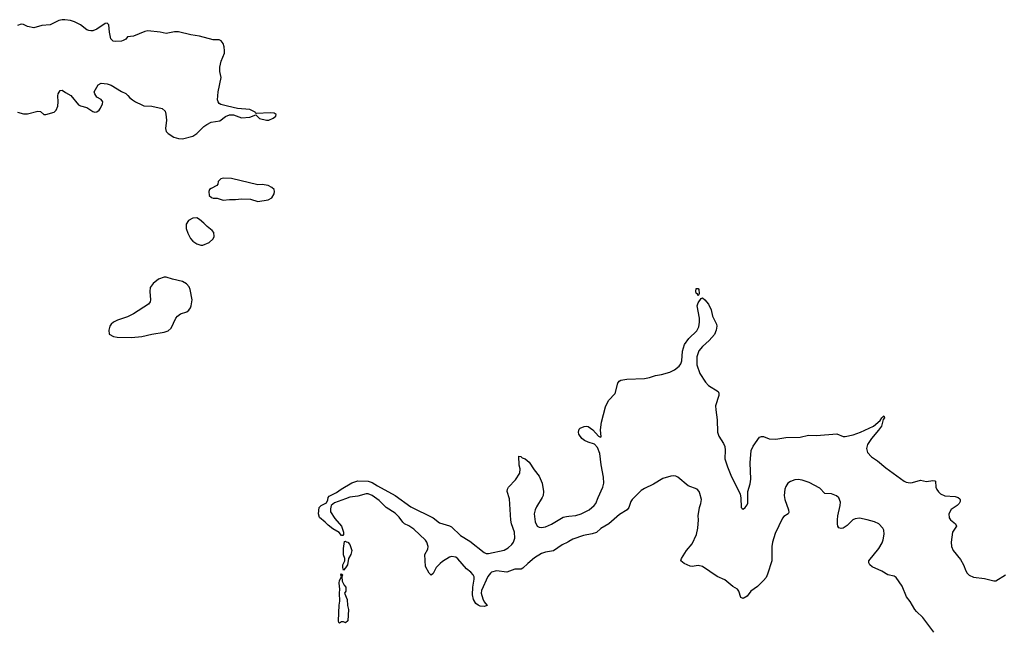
# Model space of a CAD drawing. Header units: inches. Extents: x 1835039 to 2027607, y 642849 to 774141.
# Tile 91 of 113: x 1954612 to 1964272, y 711276 to 717217. Entities that reach past the tile are written whole.
import ezdxf

# ---------------------------------------------------------------- set-up
doc = ezdxf.new("R2010")
doc.units = ezdxf.units.IN
doc.header["$MEASUREMENT"] = 0
doc.layers.add('B9751', color=7, linetype='Continuous')
doc.layers.add('B9761', color=7, linetype='Continuous')

msp = doc.modelspace()

# ---------------------------------------------------------------- linework, layer by layer
at = {"layer": 'B9751', "color": 6}
for points, elevation in [([(1954590, 716308.8), (1954650, 716293.1), (1954690, 716294.3), (1954790, 716318.4), (1954815.8, 716315.8), (1954850, 716286.8), (1954870, 716286.8), (1954950, 716308.4), (1954971, 716329), (1954988, 716370), (1954991.2, 716410), (1954986.3, 716470), (1954989.7, 716490.3), (1955010, 716522.8), (1955030, 716526.8), (1955061.7, 716501.7), (1955112.4, 716472.4), (1955190, 716380.7), (1955210, 716370.7), (1955270, 716354.8), (1955330, 716316.3), (1955350, 716310.6), (1955370, 716313.4), (1955392.7, 716330), (1955406, 716350), (1955425.2, 716390), (1955429.2, 716410), (1955410, 716433.2), (1955370, 716455.3), (1955350, 716488), (1955344, 716510), (1955380.9, 716579.1), (1955410, 716593.4), (1955470, 716588), (1955510, 716573), (1955610, 716513.4), (1955653.4, 716493.4), (1955674.6, 716474.6), (1955692.7, 716450), (1955718, 716430), (1955748, 716410), (1955810, 716381.2), (1955830, 716373.4), (1955909.3, 716369.3), (1956010, 716346.4), (1956038.3, 716318.3), (1956046.7, 716290), (1956051.8, 716230), (1956041.6, 716150), (1956050, 716121), (1956070, 716099.1), (1956125.3, 716065.2), (1956170, 716050.3), (1956210, 716048.9), (1956310, 716075.5), (1956350, 716099.1), (1956419.3, 716170), (1956449.2, 716190), (1956490, 716211.8), (1956576.5, 716223.5), (1956630, 716268.2), (1956670, 716283.6), (1956710, 716283.6), (1956790, 716254.4), (1956870, 716260.7), (1956930, 716284.7), (1956966, 716246), (1957034, 716230), (1957055.3, 716230), (1957099, 716250), (1957124, 716270), (1957128.4, 716288.4), (1957110, 716299.3), (1957070, 716304.5), (1956936.4, 716296.4), (1956930, 716298), (1956922, 716310), (1956870, 716334.5), (1956750, 716344.8), (1956650, 716367), (1956586.2, 716386.2), (1956570, 716396.3), (1956559.1, 716410), (1956553.7, 716430), (1956559.8, 716510), (1956587.4, 716650), (1956576.5, 716710), (1956575.4, 716750), (1956589.9, 716810.1), (1956620.9, 716890), (1956622.2, 716910), (1956619.2, 716950), (1956610, 716982), (1956590, 717009.7), (1956570, 717020.4), (1956510, 717018.5), (1956376.1, 717056.1), (1956290, 717068.8), (1956170, 717098.9), (1956130, 717098.4), (1956050, 717080.4), (1955990, 717094), (1955870, 717108.3), (1955839, 717101), (1955730, 717054.7), (1955670, 717049.4), (1955652.6, 717027.4), (1955628.7, 717011.3), (1955610, 717006.6), (1955550, 717004.5), (1955527.8, 717007.8), (1955507.8, 717027.8), (1955493.8, 717093.8), (1955486, 717166), (1955470, 717184), (1955450, 717178), (1955370, 717122.4), (1955330, 717108), (1955310, 717107.8), (1955290, 717109.6), (1955270, 717118.4), (1955210, 717167.6), (1955150, 717194.7), (1955110, 717208), (1955054.9, 717214.9), (1955030, 717216.9), (1954996, 717210), (1954910, 717165.2), (1954830, 717160.7), (1954750, 717138), (1954690, 717149.5), (1954650, 717171.3), (1954627.4, 717172.6), (1954590, 717159.6)], 400), ([(1960000, 712096.9), (1959989.4, 712090), (1959935.8, 712064.2), (1959850, 712008), (1959770, 711994.4), (1959730, 711981.6), (1959662, 711938), (1959596.7, 711883.3), (1959550, 711835.6), (1959532.4, 711827.6), (1959470, 711826.6), (1959390, 711797.8), (1959290, 711809.9), (1959242.5, 711797.5), (1959230, 711788), (1959206, 711754), (1959142.1, 711617.9), (1959140.6, 711590), (1959155.8, 711535.8), (1959170, 711506), (1959198, 711470), (1959170, 711461.6), (1959130, 711463.9), (1959110, 711472.8), (1959086.4, 711490), (1959063.4, 711530), (1959054.5, 711574.5), (1959057.2, 711650), (1959071.1, 711730), (1959069.9, 711750), (1959062.2, 711770), (1959037.7, 711797.7), (1958996.9, 711830), (1958910, 711928.6), (1958890, 711942.8), (1958850, 711949.8), (1958830, 711945), (1958758.7, 711901.3), (1958736.4, 711883.6), (1958698.3, 711841.7), (1958670, 711782.7), (1958650, 711766.6), (1958630, 711786.6), (1958592.1, 711852.1), (1958587, 711970), (1958616.9, 712023.1), (1958620.3, 712050), (1958607.2, 712090), (1958594, 712110), (1958479.4, 712219.4), (1958430, 712250.8), (1958386.6, 712270), (1958370, 712286.6), (1958336.4, 712336.4), (1958296.7, 712376.7), (1958207, 712430), (1958138.8, 712498.8), (1958070.7, 712550.7), (1958030, 712566.8), (1958010, 712566.3), (1957930, 712542.7), (1957850, 712534.5), (1957810, 712516), (1957701.6, 712478.4), (1957668.8, 712451.2), (1957661.1, 712418.9), (1957662, 712390), (1957702.9, 712322.9), (1957770.2, 712250), (1957790.4, 712189.7), (1957790, 712166), (1957782, 712158), (1957770, 712155.3), (1957746.6, 712186.6), (1957683.6, 712223.6), (1957638.9, 712258.9), (1957610, 712289.2), (1957552.5, 712332.5), (1957543.6, 712370), (1957548.9, 712430), (1957570, 712451.7), (1957621.4, 712478.6), (1957634.7, 712505.3), (1957640.2, 712530), (1957650, 712541.4), (1957721.8, 712578.2), (1957764.7, 712610), (1957870, 712674.4), (1957930, 712694.2), (1958030, 712691.5), (1958070, 712676.5), (1958123.1, 712643.1), (1958296.1, 712550), (1958450, 712439), (1958667.3, 712330), (1958730, 712281.3), (1958830, 712252.6), (1958850, 712242), (1958937.4, 712157.4), (1959030, 712101.5), (1959170.3, 711990), (1959190, 711980.9), (1959210, 711978.7), (1959365.4, 712014.6), (1959403.9, 712036.1), (1959439.6, 712070), (1959456.2, 712090), (1959469.7, 712130), (1959467.7, 712190), (1959437.6, 712270), (1959430, 712308.7), (1959416.2, 712516.2), (1959395.1, 712590), (1959398, 712610), (1959409.3, 712630), (1959476.8, 712703.2), (1959517.6, 712770), (1959522.9, 712810), (1959512.5, 712847.5), (1959510, 712934), (1959530, 712931), (1959540.4, 712920.4), (1959570, 712908.4), (1959610, 712874.9), (1959660.2, 712800.2), (1959710, 712739.1), (1959738.7, 712670), (1959750.5, 712590), (1959746.4, 712550), (1959738.4, 712530), (1959681.5, 712438.5), (1959668.1, 712410), (1959659.8, 712370), (1959670, 712290.6), (1959690.3, 712250), (1959710, 712238.8), (1959730, 712236), (1959770, 712243.5), (1959830, 712268.9), (1959944.7, 712335.3), (1959976.1, 712343.9), (1960000, 712346.3)], 300)]:
    msp.add_lwpolyline(points, dxfattribs=dict(at, elevation=elevation))
for points, elevation in [([(1956610, 715662.4), (1956585.3, 715654.8), (1956560.5, 715630), (1956555.3, 715604.7), (1956546.8, 715590), (1956490, 715561.2), (1956476, 715550), (1956466.8, 715530), (1956470.8, 715490.8), (1956493.7, 715473.7), (1956510, 715467.3), (1956550, 715464.9), (1956610, 715444.9), (1956670, 715453.7), (1956730, 715452), (1956790, 715460.4), (1956875.6, 715455.6), (1956950, 715434.9), (1957050, 715448.5), (1957085.2, 715470), (1957109.3, 715510), (1957112.3, 715530), (1957109.2, 715550), (1957085.2, 715570), (1957050, 715589.5), (1957030, 715594.7), (1956990, 715599.7), (1956950, 715598), (1956690, 715659.7)], 400), ([(1956350, 715271.6), (1956310, 715269.6), (1956270, 715247.3), (1956244.2, 715210), (1956245.7, 715170), (1956262.2, 715122.2), (1956286.7, 715070), (1956310, 715043.8), (1956350, 715017.1), (1956390, 715005.5), (1956410, 715006), (1956470, 715030.5), (1956510, 715067.3), (1956520.9, 715090), (1956516, 715130), (1956501.2, 715150), (1956450, 715187), (1956420.4, 715220.4), (1956377, 715257)], 400), ([(1956050, 714689.6), (1956029.5, 714689.5), (1955974.8, 714670), (1955920.7, 714630), (1955893.4, 714590), (1955888.4, 714550), (1955897, 714470), (1955891.4, 714448.6), (1955874.9, 714425.1), (1955730, 714329.8), (1955670, 714303.1), (1955570.3, 714269.7), (1955534, 714250), (1955510.7, 714230), (1955496.3, 714210), (1955487.3, 714170), (1955490.8, 714130.8), (1955532, 714110), (1955570, 714103), (1955710, 714099.5), (1955810, 714109), (1955910, 714131.6), (1956030, 714150.3), (1956070, 714166), (1956096.9, 714190), (1956144.4, 714290), (1956161.3, 714310), (1956190, 714330.3), (1956252.3, 714350), (1956273, 714367), (1956287.6, 714390), (1956293.6, 714410), (1956303, 714470), (1956286, 714570), (1956275.5, 714595.5), (1956250, 714627), (1956210, 714649.6), (1956110, 714671.5)], 400), ([(1957790, 711818), (1957782, 711842), (1957782, 711870), (1957802.7, 711910), (1957802.7, 711930), (1957790, 711966), (1957789.6, 712030.4), (1957800.4, 712099.6), (1957810, 712102), (1957814.8, 712094.8), (1957830, 712090.7), (1957850.4, 712070), (1957870.3, 712009.7), (1957861.6, 711970), (1957838.8, 711930), (1957826.8, 711870), (1957810, 711839)], 300), ([(1957810, 711299), (1957790, 711308.7), (1957770, 711308.7), (1957750, 711295.3), (1957743.2, 711303.2), (1957741.2, 711321.2), (1957746.5, 711473.5), (1957752, 711512), (1957749.6, 711590), (1957753.2, 711630), (1957747, 711690), (1957750, 711714), (1957768, 711750), (1957764, 711770), (1957770, 711782), (1957778, 711770), (1957771.3, 711750), (1957776, 711710), (1957794.8, 711670), (1957810.7, 711650), (1957810.6, 711610), (1957798.8, 711590), (1957824.9, 711530), (1957828.2, 711471.8), (1957837.2, 711430), (1957830, 711319)], 300)]:
    msp.add_lwpolyline(points, close=True, dxfattribs=dict(at, elevation=elevation))
at = {"layer": 'B9761', "color": 6, "elevation": 300}
msp.add_lwpolyline([(1961270, 714509.3), (1961262.9, 714522.9), (1961250, 714534), (1961244.2, 714550), (1961250, 714581), (1961270, 714578.8), (1961274, 714570), (1961278, 714530)], close=True, dxfattribs=at)
for points in [[(1960000, 712346.3), (1960070, 712353.2), (1960119.7, 712370), (1960198.7, 712410), (1960249.7, 712450), (1960263.5, 712470), (1960286.3, 712530), (1960334.2, 712630), (1960342, 712670), (1960340.4, 712730), (1960317.6, 712850), (1960302.6, 712962.6), (1960280.7, 713020.7), (1960250, 713053.2), (1960190, 713071.8), (1960153.2, 713090), (1960126, 713110), (1960098, 713150), (1960093.2, 713170), (1960101.5, 713198.5), (1960110, 713210.8), (1960150, 713227.3), (1960170, 713230.7), (1960190, 713226.8), (1960234.9, 713194.9), (1960290, 713132), (1960310, 713122), (1960315.3, 713124.7), (1960312, 713192), (1960320.5, 713270), (1960360.9, 713419.1), (1960390, 713482), (1960454, 713550), (1960481.7, 713650), (1960492.7, 713670), (1960510, 713680.4), (1960568.7, 713691.3), (1960742.7, 713697.3), (1960790, 713705.8), (1960850, 713725.5), (1960910, 713736.6), (1960990, 713760.3), (1961037, 713783), (1961080.7, 713819.3), (1961097.7, 713842.3), (1961106.8, 713870), (1961113.9, 713966.1), (1961133.6, 714030), (1961175.7, 714090), (1961255, 714165), (1961275.2, 714204.8), (1961282.5, 714250), (1961281.7, 714290), (1961259.8, 714410), (1961270, 714438), (1961298, 714482), (1961310, 714487.3), (1961335.5, 714470), (1961370, 714426), (1961394.9, 714370), (1961408.5, 714308.5), (1961447.7, 714230), (1961450.4, 714210), (1961444.9, 714170), (1961427.4, 714130), (1961377.7, 714070), (1961310.1, 714010), (1961276.6, 713970), (1961256.9, 713910), (1961256.9, 713830), (1961284.9, 713744.9), (1961340.6, 713660.6), (1961370, 713628.4), (1961466, 713570), (1961472.8, 713552.7), (1961470.2, 713530), (1961440.1, 713430), (1961440.9, 713390), (1961455, 713290), (1961458.1, 713170), (1961471.2, 713130), (1961518.3, 713058.3), (1961529, 713030), (1961533, 712993), (1961531.2, 712910), (1961557.5, 712830), (1961587.7, 712750), (1961681, 712561), (1961687.3, 712527.3), (1961690, 712432), (1961700.5, 712420.5), (1961710, 712414.8), (1961730, 712433), (1961750, 712459.1), (1961755.6, 712475.6), (1961755.5, 712590), (1961777.6, 712662.4), (1961784.5, 712710), (1961777.2, 712870), (1961787.7, 712990), (1961808, 713032), (1961870, 713121), (1961890.9, 713129.1), (1961910, 713126.5), (1961965.1, 713105.1), (1962030, 713101.2), (1962130, 713117.2), (1962270, 713120.9), (1962350, 713140.9), (1962430, 713137.1), (1962630, 713152.8), (1962690, 713129.2), (1962710, 713129.7), (1962790, 713144.4), (1962862.7, 713170), (1962988.6, 713230), (1963054.9, 713285.1), (1963070, 713311), (1963090, 713330.4), (1963096.3, 713310), (1963084, 713296), (1963067.5, 713230), (1963039.2, 713190), (1962970, 713109.8), (1962930, 713048.2), (1962919.4, 713010), (1962930.9, 712970), (1962967.5, 712930), (1963028.8, 712888.8), (1963110, 712820.7), (1963290, 712688.6), (1963310, 712679.8), (1963350, 712674.8), (1963370, 712676.6), (1963450, 712699.3), (1963510, 712686.3), (1963570, 712697.2), (1963590, 712694), (1963595.6, 712690), (1963601.5, 712630), (1963608.7, 712608.7), (1963625.2, 712585.2), (1963646.4, 712566.4), (1963690, 712546.7), (1963790, 712538.9), (1963818.4, 712530), (1963835.8, 712515.8), (1963840.3, 712510), (1963838.5, 712490), (1963827.6, 712470), (1963808.5, 712450), (1963750, 712413.5), (1963727.7, 712370), (1963730.2, 712330), (1963742.8, 712310), (1963794.4, 712270), (1963801.5, 712250), (1963763.6, 712190), (1963752, 712090), (1963753.4, 712050), (1963768.9, 712010), (1963842.8, 711922.8), (1963871.8, 711870), (1963895.3, 711810), (1963908.3, 711788.3), (1963928.7, 711768.7), (1963970, 711748.1), (1964076.3, 711736.3), (1964170, 711711.6), (1964190, 711713.1), (1964284.2, 711770)], [(1963580.3, 711210), (1963472.3, 711352.3), (1963409.8, 711409.8), (1963393.9, 711430), (1963350, 711509.4), (1963313.7, 711553.7), (1963270, 711659.8), (1963210, 711745.8), (1963190, 711756.5), (1963130, 711772.5), (1963070, 711808), (1962976.2, 711850), (1962951.5, 711870), (1962942.6, 711890), (1962944.4, 711910), (1963042.2, 712030), (1963074.1, 712085.9), (1963084.2, 712115.8), (1963093, 712170), (1963090, 712209.2), (1963080.7, 712230), (1963040.8, 712270), (1962998.2, 712290), (1962927.9, 712312.1), (1962850, 712325.4), (1962810, 712320.7), (1962786, 712310), (1962730, 712255.3), (1962690, 712229.8), (1962670, 712224.7), (1962650, 712233.6), (1962639.1, 712250), (1962634, 712270), (1962635.2, 712310), (1962639.2, 712350), (1962662.8, 712450), (1962664.2, 712484.2), (1962650, 712527.3), (1962626.5, 712546.5), (1962575.8, 712564.2), (1962510, 712569.7), (1962460.7, 712620.7), (1962358, 712678), (1962290, 712700.4), (1962250, 712706.4), (1962216.4, 712703.6), (1962172.9, 712687.1), (1962149.5, 712670.5), (1962130, 712638.4), (1962120.2, 712610), (1962111.9, 712550), (1962118.2, 712510), (1962155.3, 712410), (1962156.8, 712383.2), (1962152, 712368), (1962110, 712344.6), (1962094.6, 712325.4), (1962025, 712175), (1961997, 712090), (1961990.6, 712050), (1961992.4, 711910), (1961950, 711776.7), (1961935.4, 711744.6), (1961910, 711714.1), (1961850, 711657.2), (1961785.7, 711610), (1961750, 711560.5), (1961710, 711539.9), (1961687.7, 711547.7), (1961668.1, 711610), (1961653.3, 711630), (1961610, 711658.1), (1961530, 711723), (1961456, 711756), (1961310, 711852.9), (1961270, 711861.5), (1961210, 711854), (1961190, 711857.3), (1961130, 711883.1), (1961098.7, 711910), (1961105.4, 711930), (1961154.7, 712010), (1961210, 712074), (1961252.8, 712167.2), (1961266.8, 712230), (1961273.3, 712310), (1961269.8, 712350), (1961281.9, 712430), (1961294.6, 712470), (1961300.2, 712510), (1961286, 712570), (1961277.3, 712590), (1961260.2, 712610), (1961170, 712644.7), (1961070, 712728.5), (1961050, 712739.7), (1961030, 712743.7), (1961000.1, 712739.9), (1960923.3, 712716.7), (1960830, 712659.2), (1960741.9, 712618.1), (1960710, 712597.8), (1960620.1, 712510), (1960607.4, 712490), (1960589.7, 712430), (1960572.2, 712407.8), (1960498.3, 712361.7), (1960391.7, 712270), (1960313.4, 712226.6), (1960270, 712186.9), (1960230, 712172.9), (1960142.9, 712157.1), (1960038.1, 712121.9), (1960000, 712096.9)]]:
    msp.add_lwpolyline(points, dxfattribs=at)

doc.saveas('drawing.dxf')
